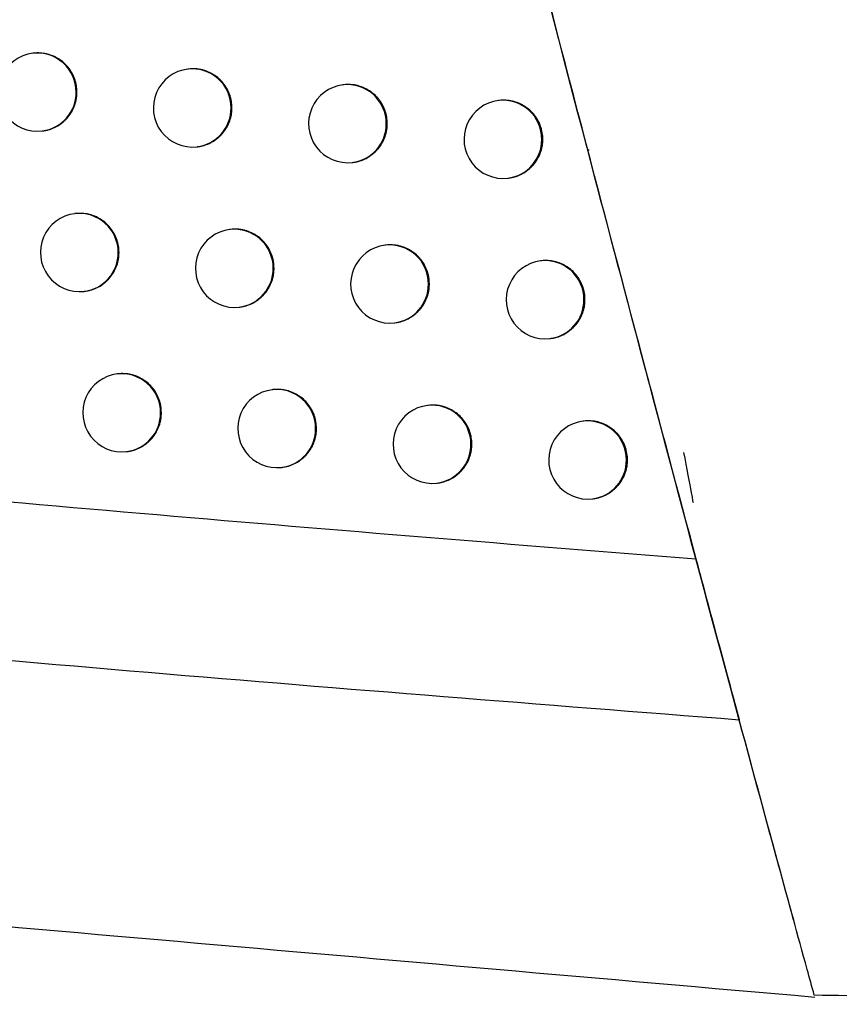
# Model space of a CAD drawing. Header units: millimetres. Extents: x -0.66 to 0.91, y -0.4 to 0.64.
# Tile 154 of 241: x 0.3037 to 0.3142, y -0.0286 to -0.0161. Entities that reach past the tile are written whole.
import ezdxf

# ---------------------------------------------------------------- set-up
doc = ezdxf.new("R2010")
doc.units = ezdxf.units.MM
doc.layers.add('FORMAT', color=7, linetype='Continuous')

msp = doc.modelspace()

# ---------------------------------------------------------------- linework, layer by layer
at = {"layer": 'FORMAT', "color": 7, "linetype": 'Continuous', "lineweight": 25}
for p, q in [((0.303854, -0.016484), (0.303847, -0.016485)), ((0.305836, -0.016686), (0.305828, -0.016687)), ((0.307821, -0.016887), (0.307813, -0.016888)), ((0.309809, -0.017088), (0.309801, -0.017089)), ((0.303966, -0.017478), (0.303973, -0.017477)), ((0.305947, -0.01768), (0.305955, -0.017679)), ((0.310939, -0.017721), (0.310961, -0.017721)), ((0.307932, -0.017881), (0.30794, -0.01788)), ((0.30992, -0.018082), (0.309928, -0.018081)), ((0.304392, -0.018535), (0.304384, -0.018535)), ((0.306374, -0.018736), (0.306366, -0.018737)), ((0.308359, -0.018938), (0.308352, -0.018938)), ((0.310348, -0.019138), (0.310341, -0.019139)), ((0.304503, -0.019528), (0.304511, -0.019528)), ((0.306485, -0.01973), (0.306493, -0.019729)), ((0.308471, -0.019931), (0.308478, -0.01993)), ((0.31046, -0.020132), (0.310467, -0.020131)), ((0.304934, -0.020584), (0.304926, -0.020585)), ((0.306916, -0.020786), (0.306909, -0.020787)), ((0.308902, -0.020987), (0.308895, -0.020988)), ((0.310891, -0.021188), (0.310884, -0.021189)), ((0.305045, -0.021578), (0.305053, -0.021577)), ((0.307028, -0.021779), (0.307035, -0.021779)), ((0.309014, -0.021981), (0.309021, -0.02198)), ((0.311003, -0.022181), (0.311011, -0.022181))]:
    msp.add_line(p, q, dxfattribs=at)
for centre, radius, start, end in [((0.303906, -0.016981), 0.0005, 96.834402, 276.834402), ((0.303903, -0.016979), 0.0004977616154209, 359.783656, 96.494217), ((0.305888, -0.017183), 0.0005, 96.834402, 276.834402), ((0.305885, -0.017181), 0.000497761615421, 359.783656, 96.494217), ((0.303905, -0.016985), 0.0004962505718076, 277.081511, 0.459763), ((0.307873, -0.017384), 0.0005, 96.834402, 276.834402), ((0.307869, -0.017383), 0.0004977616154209, 359.783656, 96.494217), ((0.309861, -0.017585), 0.0005, 96.834402, 276.834402), ((0.309858, -0.017583), 0.0004977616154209, 359.783656, 96.494217), ((0.305886, -0.017187), 0.0004962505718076, 277.081511, 0.459763), ((0.307871, -0.017388), 0.0004962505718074, 277.081511, 0.459763), ((0.309859, -0.017589), 0.0004962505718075, 277.081511, 0.459763), ((0.304444, -0.019032), 0.0005, 96.834402, 276.834402), ((0.304441, -0.01903), 0.0004977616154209, 359.783656, 96.494217), ((0.306426, -0.019234), 0.0005, 96.834402, 276.834402), ((0.306423, -0.019232), 0.0004977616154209, 359.783656, 96.494217), ((0.308411, -0.019435), 0.0005, 96.834402, 276.834402), ((0.308408, -0.019433), 0.0004977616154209, 359.783656, 96.494217), ((0.304442, -0.019036), 0.0004962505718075, 277.081511, 0.459763), ((0.310397, -0.019634), 0.0004977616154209, 359.783656, 96.494217), ((0.306424, -0.019238), 0.0004962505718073, 277.081511, 0.459763), ((0.3104, -0.019636), 0.0005, 96.834402, 276.834402), ((0.30841, -0.019439), 0.0004962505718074, 277.081511, 0.459763), ((0.310398, -0.01964), 0.0004962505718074, 277.081511, 0.459763), ((0.304986, -0.021081), 0.0005, 96.834402, 276.834402), ((0.304983, -0.02108), 0.0004977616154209, 359.783656, 96.494217), ((0.306968, -0.021283), 0.0005, 96.834402, 276.834402), ((0.306965, -0.021281), 0.0004977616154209, 359.783656, 96.494217), ((0.308954, -0.021484), 0.0005, 96.834402, 276.834402), ((0.308951, -0.021482), 0.0004977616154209, 359.783656, 96.494217), ((0.304984, -0.021085), 0.0004962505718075, 277.081511, 0.459763), ((0.310944, -0.021685), 0.0005, 96.834402, 276.834402), ((0.31094, -0.021683), 0.0004977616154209, 359.783656, 96.494217), ((0.306967, -0.021287), 0.0004962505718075, 277.081511, 0.459763), ((0.308953, -0.021488), 0.0004962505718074, 277.081511, 0.459763), ((0.310942, -0.021689), 0.0004962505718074, 277.081511, 0.459763)]:
    msp.add_arc(centre, radius, start, end, dxfattribs=at)
for points, knots in [([(0.3090210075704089, -0.0102965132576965), (0.3096529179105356, -0.0127626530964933), (0.3107350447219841, -0.0169858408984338), (0.3118585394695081, -0.0211982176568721), (0.3123259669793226, -0.02295076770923)], [0, 0, 0, 0, 0.5839522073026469, 1, 1, 1, 1]), ([(0.3138392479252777, -0.0285292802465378), (0.3138090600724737, -0.0284192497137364), (0.3136581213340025, -0.0278690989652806), (0.3132965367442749, -0.0265459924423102), (0.3117902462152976, -0.0210000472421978), (0.3104618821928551, -0.0158790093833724), (0.3093346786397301, -0.0115334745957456)], [0, 0, 0, 0, 0.0194670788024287, 0.0973350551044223, 0.2340298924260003, 1, 1, 1, 1]), ([(0.3044112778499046, -0.0169800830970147), (0.3044099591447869, -0.0169523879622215), (0.3044079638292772, -0.0169104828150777), (0.3043959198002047, -0.0168555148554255), (0.3043836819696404, -0.0168149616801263), (0.3043628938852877, -0.0167627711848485), (0.304335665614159, -0.0167133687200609), (0.3043025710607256, -0.0166680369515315), (0.3042658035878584, -0.0166256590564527), (0.3042238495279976, -0.0165880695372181), (0.3041777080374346, -0.0165562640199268), (0.304129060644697, -0.0165284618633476), (0.3040770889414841, -0.0165069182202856), (0.3040230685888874, -0.0164922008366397), (0.3039817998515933, -0.0164847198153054), (0.3039401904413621, -0.0164804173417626), (0.3038981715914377, -0.0164808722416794), (0.3038690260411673, -0.0164804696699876), (0.3038547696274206, -0.0164840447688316), (0.3038543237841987, -0.0164841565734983)], [0, 0, 0, 0, 0.0982942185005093, 0.1487276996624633, 0.1995321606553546, 0.2487291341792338, 0.3482555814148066, 0.3990587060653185, 0.4482702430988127, 0.5478251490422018, 0.5986417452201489, 0.6478910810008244, 0.7475223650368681, 0.7983779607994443, 0.8476649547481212, 0.8972964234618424, 0.9474613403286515, 0.9983569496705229, 1, 1, 1, 1]), ([(0.306393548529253, -0.0171817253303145), (0.3063922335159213, -0.0171540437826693), (0.3063902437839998, -0.0171121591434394), (0.3063781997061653, -0.0170572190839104), (0.3063659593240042, -0.0170166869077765), (0.3063451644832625, -0.0169645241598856), (0.3063179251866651, -0.0169151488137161), (0.3062848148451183, -0.0168698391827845), (0.3062480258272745, -0.0168274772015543), (0.3062060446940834, -0.0167898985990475), (0.3061598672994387, -0.0167580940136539), (0.306111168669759, -0.016730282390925), (0.3060591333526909, -0.0167087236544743), (0.3060050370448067, -0.0166939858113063), (0.3059636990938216, -0.0166864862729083), (0.305922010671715, -0.0166821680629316), (0.3058799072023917, -0.0166825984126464), (0.3058506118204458, -0.0166822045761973), (0.3058362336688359, -0.0166858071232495), (0.3058356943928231, -0.0166859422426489)], [0, 0, 0, 0, 0.0982192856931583, 0.1486144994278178, 0.1993804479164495, 0.248539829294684, 0.3479899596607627, 0.3987536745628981, 0.4479373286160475, 0.5474348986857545, 0.598221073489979, 0.6474676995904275, 0.7470924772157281, 0.7979435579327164, 0.8472539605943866, 0.8969088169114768, 0.9470970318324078, 0.9980157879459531, 1, 1, 1, 1]), ([(0.3039732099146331, -0.017476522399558), (0.3039829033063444, -0.0174753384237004), (0.3040065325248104, -0.01747245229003), (0.3040436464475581, -0.0174637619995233), (0.3040969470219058, -0.0174470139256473), (0.3041480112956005, -0.017423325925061), (0.3041955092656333, -0.0173935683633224), (0.304229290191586, -0.0173681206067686), (0.3042606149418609, -0.0173400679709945), (0.3042893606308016, -0.0173096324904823), (0.3043157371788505, -0.0172765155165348), (0.3043391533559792, -0.0172413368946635), (0.3043662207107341, -0.0171921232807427), (0.3043870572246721, -0.0171396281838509), (0.3044018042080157, -0.0170816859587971), (0.3044097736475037, -0.0170328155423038), (0.3044107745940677, -0.0169977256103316), (0.3044112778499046, -0.0169800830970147)], [0, 0, 0, 0, 0.0405593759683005, 0.0988700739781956, 0.1580303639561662, 0.2725252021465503, 0.3312712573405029, 0.3904496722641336, 0.4477421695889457, 0.5054357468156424, 0.5637507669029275, 0.6229172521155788, 0.6801708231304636, 0.7959982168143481, 0.855125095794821, 0.9271598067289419, 1, 1, 1, 1]), ([(0.3083793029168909, -0.017382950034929), (0.3083779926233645, -0.0173552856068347), (0.3083760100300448, -0.0173134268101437), (0.3083639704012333, -0.0172585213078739), (0.3083517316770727, -0.0172180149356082), (0.3083309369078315, -0.0171658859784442), (0.3083036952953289, -0.0171165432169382), (0.3082705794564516, -0.0170712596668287), (0.3082337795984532, -0.0170289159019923), (0.3081917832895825, -0.0169913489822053), (0.3081455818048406, -0.016959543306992), (0.30809684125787, -0.0169317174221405), (0.3080447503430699, -0.0169101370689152), (0.3079905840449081, -0.0168953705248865), (0.3079491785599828, -0.0168878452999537), (0.3079074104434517, -0.0168835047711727), (0.307865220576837, -0.0168839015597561), (0.3078357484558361, -0.0168835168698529), (0.3078212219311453, -0.0168871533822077), (0.3078205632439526, -0.016887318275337)], [0, 0, 0, 0, 0.0981250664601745, 0.148472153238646, 0.1991896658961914, 0.2483017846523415, 0.3476559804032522, 0.3983701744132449, 0.4475183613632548, 0.5469430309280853, 0.5976905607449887, 0.6469330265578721, 0.7465480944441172, 0.7973927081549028, 0.8467320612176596, 0.8964158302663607, 0.9466328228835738, 0.9975801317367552, 0.9999999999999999, 0.9999999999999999, 0.9999999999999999, 0.9999999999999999]), ([(0.3103685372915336, -0.0175837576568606), (0.3103681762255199, -0.017569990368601), (0.3103670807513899, -0.0175282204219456), (0.3103572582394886, -0.0174726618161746), (0.310340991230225, -0.0174189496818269), (0.3103202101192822, -0.0173668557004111), (0.3102929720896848, -0.0173175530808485), (0.3102598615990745, -0.017272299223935), (0.3102230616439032, -0.0172299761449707), (0.3101810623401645, -0.017192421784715), (0.3101348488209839, -0.0171606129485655), (0.3100860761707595, -0.0171327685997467), (0.3100339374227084, -0.0171111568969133), (0.3099797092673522, -0.0170963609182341), (0.309938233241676, -0.017088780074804), (0.3098964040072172, -0.0170844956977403), (0.3098540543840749, -0.0170845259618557), (0.3098245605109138, -0.0170849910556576), (0.3098097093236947, -0.0170880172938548), (0.3098088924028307, -0.0170881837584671)], [0, 0, 0, 0, 0.0488778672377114, 0.1482954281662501, 0.1989540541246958, 0.2480087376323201, 0.3472463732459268, 0.3979004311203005, 0.4470048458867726, 0.5463395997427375, 0.5970395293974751, 0.6462755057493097, 0.7458758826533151, 0.7967111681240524, 0.8460842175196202, 0.8958016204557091, 0.9460520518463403, 0.9970324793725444, 1, 1, 1, 1]), ([(0.3059546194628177, -0.017678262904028), (0.3059642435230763, -0.0176770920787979), (0.3059878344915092, -0.0176742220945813), (0.3060249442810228, -0.0176655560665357), (0.3060783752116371, -0.0176488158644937), (0.3061295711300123, -0.0176251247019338), (0.3061771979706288, -0.017595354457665), (0.306211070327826, -0.0175698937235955), (0.3062424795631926, -0.0175418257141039), (0.3062713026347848, -0.0175113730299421), (0.3062977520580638, -0.0174782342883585), (0.3063212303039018, -0.0174430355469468), (0.3063483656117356, -0.0173938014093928), (0.3063692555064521, -0.0173412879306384), (0.3063840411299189, -0.0172833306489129), (0.3063920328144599, -0.0172344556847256), (0.3063930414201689, -0.0171993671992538), (0.306393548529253, -0.0171817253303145)], [0, 0, 0, 0, 0.0402049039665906, 0.0985522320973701, 0.1577494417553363, 0.2723323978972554, 0.3311242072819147, 0.3903489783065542, 0.4476733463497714, 0.5053992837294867, 0.5637475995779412, 0.6229488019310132, 0.6802064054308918, 0.7960431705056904, 0.8551762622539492, 0.927185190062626, 1, 1, 1, 1]), ([(0.3079395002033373, -0.0178795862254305), (0.3079490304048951, -0.0178784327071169), (0.3079725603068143, -0.0178755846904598), (0.3080096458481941, -0.0178669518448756), (0.3080632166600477, -0.017850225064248), (0.3081145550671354, -0.0178265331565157), (0.3081623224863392, -0.0177967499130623), (0.3081962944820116, -0.0177712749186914), (0.3082277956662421, -0.0177431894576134), (0.3082567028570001, -0.017712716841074), (0.3082832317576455, -0.0176795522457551), (0.3083067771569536, -0.0176443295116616), (0.3083339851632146, -0.0175950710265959), (0.3083549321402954, -0.0175425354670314), (0.3083697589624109, -0.0174845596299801), (0.308377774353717, -0.0174356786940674), (0.3083787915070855, -0.0174005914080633), (0.3083793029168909, -0.0173829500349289)], [0, 0, 0, 0, 0.0397511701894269, 0.0981449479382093, 0.1573889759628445, 0.2720835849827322, 0.3309333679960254, 0.3902168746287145, 0.4475816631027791, 0.5053486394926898, 0.5637391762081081, 0.6229843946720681, 0.6802473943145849, 0.79609660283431, 0.8552378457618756, 0.92721571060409, 1, 1, 1, 1]), ([(0.309927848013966, -0.0180804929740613), (0.3099372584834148, -0.018079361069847), (0.3099607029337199, -0.0180765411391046), (0.3099977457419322, -0.01806794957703), (0.3100649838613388, -0.0180470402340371), (0.3101287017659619, -0.0180143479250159), (0.3101849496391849, -0.0179722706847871), (0.3102165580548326, -0.0179441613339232), (0.3102455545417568, -0.0179136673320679), (0.3102721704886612, -0.0178804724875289), (0.3102957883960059, -0.0178452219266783), (0.3103230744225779, -0.0177959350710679), (0.3103440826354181, -0.0177433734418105), (0.3103589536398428, -0.01768537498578), (0.3103669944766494, -0.0176364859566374), (0.3103680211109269, -0.0176013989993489), (0.3103685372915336, -0.0175837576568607)], [0, 0, 0, 0, 0.0392054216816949, 0.0976730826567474, 0.1569916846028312, 0.3304867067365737, 0.389859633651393, 0.4472914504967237, 0.5051263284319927, 0.5635863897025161, 0.6229035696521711, 0.6801914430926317, 0.7960928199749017, 0.8552628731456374, 0.9272277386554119, 1, 1, 1, 1]), ([(0.3049488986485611, -0.0190306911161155), (0.30494758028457, -0.0190029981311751), (0.304945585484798, -0.0189610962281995), (0.3049335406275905, -0.018906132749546), (0.304921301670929, -0.0188655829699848), (0.3049005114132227, -0.0188133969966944), (0.3048732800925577, -0.0187639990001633), (0.3048401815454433, -0.0187186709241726), (0.3048034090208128, -0.0186762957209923), (0.3047614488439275, -0.0186387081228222), (0.3047152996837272, -0.018606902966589), (0.3046666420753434, -0.0185790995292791), (0.3046146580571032, -0.0185575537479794), (0.3045606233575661, -0.0185428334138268), (0.3045193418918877, -0.018535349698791), (0.3044777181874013, -0.0185310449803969), (0.3044356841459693, -0.0185314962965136), (0.304406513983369, -0.0185310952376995), (0.3043922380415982, -0.0185346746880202), (0.3043917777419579, -0.0185347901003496)], [0, 0, 0, 0, 0.0982823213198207, 0.1487097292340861, 0.1995080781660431, 0.2486990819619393, 0.3482134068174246, 0.3990102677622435, 0.4482174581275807, 0.5477634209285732, 0.5985752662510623, 0.6478243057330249, 0.747454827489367, 0.798309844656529, 0.8476006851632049, 0.897235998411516, 0.9474047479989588, 0.998304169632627, 1, 1, 1, 1]), ([(0.3069317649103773, -0.0192322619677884), (0.3069304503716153, -0.0192045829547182), (0.3069284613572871, -0.0191627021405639), (0.3069164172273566, -0.0191077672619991), (0.306904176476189, -0.0190672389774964), (0.3068833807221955, -0.0190150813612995), (0.3068561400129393, -0.0189657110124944), (0.3068230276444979, -0.0189204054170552), (0.3067862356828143, -0.0188780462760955), (0.306744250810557, -0.018840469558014), (0.3066980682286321, -0.0188086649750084), (0.3066493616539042, -0.0187808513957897), (0.3065973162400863, -0.0187592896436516), (0.3065432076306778, -0.0187445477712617), (0.3065018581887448, -0.0187370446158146), (0.3064601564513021, -0.0187327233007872), (0.3064180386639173, -0.0187331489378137), (0.3063887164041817, -0.018732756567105), (0.3063743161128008, -0.0187363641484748), (0.3063737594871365, -0.0187365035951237)], [0, 0, 0, 0, 0.0982052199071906, 0.1485932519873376, 0.1993519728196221, 0.2485042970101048, 0.3479400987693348, 0.3986964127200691, 0.4478748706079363, 0.5473617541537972, 0.5981422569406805, 0.6473884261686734, 0.7470120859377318, 0.7978623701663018, 0.8471772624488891, 0.896836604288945, 0.9470292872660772, 0.9979524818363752, 1, 1, 1, 1]), ([(0.3089180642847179, -0.0194334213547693), (0.3089167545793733, -0.0194057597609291), (0.3089147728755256, -0.019363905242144), (0.3089027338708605, -0.019309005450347), (0.3088904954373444, -0.0192685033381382), (0.3088697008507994, -0.0192163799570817), (0.3088424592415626, -0.0191670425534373), (0.3088093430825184, -0.0191217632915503), (0.3087725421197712, -0.0190794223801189), (0.3087305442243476, -0.0190418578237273), (0.3086843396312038, -0.0190100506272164), (0.3086355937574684, -0.0189822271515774), (0.3085834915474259, -0.0189606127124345), (0.3085293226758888, -0.0189459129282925), (0.3084740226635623, -0.0189355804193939), (0.3084178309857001, -0.0189336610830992), (0.3083745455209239, -0.0189345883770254), (0.3083598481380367, -0.0189375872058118), (0.308359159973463, -0.0189377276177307)], [0, 0, 0, 0, 0.0981169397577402, 0.1484598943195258, 0.1991732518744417, 0.2482812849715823, 0.3476271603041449, 0.39833701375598, 0.4474831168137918, 0.5469033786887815, 0.5976484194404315, 0.6468940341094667, 0.7465152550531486, 0.797362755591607, 0.846710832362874, 0.9465408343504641, 0.9974969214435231, 0.9999999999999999, 0.9999999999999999, 0.9999999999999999, 0.9999999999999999]), ([(0.3045106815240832, -0.0195271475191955), (0.3045203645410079, -0.0195259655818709), (0.3045439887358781, -0.0195230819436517), (0.3045811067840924, -0.019514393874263), (0.304647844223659, -0.0194934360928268), (0.3047110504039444, -0.0194607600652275), (0.3047668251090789, -0.0194187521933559), (0.3047981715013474, -0.0193906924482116), (0.3048269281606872, -0.0193602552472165), (0.304853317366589, -0.0193271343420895), (0.3048767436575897, -0.0192919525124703), (0.3049038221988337, -0.01924273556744), (0.3049246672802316, -0.0191902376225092), (0.3049394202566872, -0.0191322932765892), (0.3049473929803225, -0.0190834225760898), (0.3049483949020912, -0.0190483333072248), (0.3049488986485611, -0.0190306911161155)], [0, 0, 0, 0, 0.0405171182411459, 0.0988518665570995, 0.1580365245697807, 0.3310451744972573, 0.3902492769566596, 0.4475643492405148, 0.5052807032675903, 0.5636188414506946, 0.6228089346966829, 0.6800805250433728, 0.7959445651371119, 0.85509037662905, 0.9271423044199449, 1, 1, 1, 1]), ([(0.3109077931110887, -0.019634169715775), (0.3109074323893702, -0.0196204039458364), (0.3109063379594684, -0.0195786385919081), (0.3108965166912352, -0.0195230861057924), (0.3108802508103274, -0.0194693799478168), (0.310859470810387, -0.0194172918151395), (0.3108322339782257, -0.0193679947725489), (0.3107991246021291, -0.0193227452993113), (0.3107623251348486, -0.0192804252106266), (0.3107203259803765, -0.0192428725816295), (0.3106741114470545, -0.0192110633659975), (0.3106253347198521, -0.0191832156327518), (0.3105731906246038, -0.0191616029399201), (0.310518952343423, -0.0191467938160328), (0.3104774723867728, -0.019139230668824), (0.3104356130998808, -0.0191348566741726), (0.3103933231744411, -0.0191352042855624), (0.3103636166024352, -0.0191348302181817), (0.310348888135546, -0.0191385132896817), (0.3103480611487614, -0.0191387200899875)], [0, 0, 0, 0, 0.0488701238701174, 0.1482719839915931, 0.1989226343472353, 0.2479695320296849, 0.3471913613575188, 0.3978372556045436, 0.4469359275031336, 0.5462588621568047, 0.5969525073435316, 0.646188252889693, 0.7457879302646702, 0.7966225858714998, 0.846001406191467, 0.8957245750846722, 0.9459807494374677, 0.9969668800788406, 1, 1, 1, 1]), ([(0.3064926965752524, -0.0197288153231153), (0.3065023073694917, -0.0197276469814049), (0.3065258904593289, -0.0197247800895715), (0.3065629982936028, -0.0197161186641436), (0.3066164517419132, -0.0196993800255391), (0.3066676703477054, -0.0196756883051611), (0.3067153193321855, -0.0196459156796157), (0.3067492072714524, -0.019620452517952), (0.3067806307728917, -0.0195923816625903), (0.306809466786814, -0.01956192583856), (0.3068359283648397, -0.0195287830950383), (0.3068594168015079, -0.0194935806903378), (0.306886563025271, -0.0194443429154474), (0.3069074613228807, -0.019391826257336), (0.3069222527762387, -0.0193338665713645), (0.3069302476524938, -0.0192849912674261), (0.3069312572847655, -0.019249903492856), (0.3069317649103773, -0.0192322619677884)], [0, 0, 0, 0, 0.0401390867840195, 0.0984938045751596, 0.1576984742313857, 0.2722984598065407, 0.3310991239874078, 0.3903328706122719, 0.4476631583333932, 0.5053951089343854, 0.5637496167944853, 0.6229572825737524, 0.6802154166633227, 0.7960534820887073, 0.8551875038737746, 0.9271907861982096, 1, 1, 1, 1]), ([(0.3084781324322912, -0.01993007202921), (0.3084876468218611, -0.0199289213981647), (0.3085111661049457, -0.0199260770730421), (0.3085482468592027, -0.019917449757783), (0.3086018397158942, -0.0199007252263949), (0.3086532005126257, -0.0198770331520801), (0.308700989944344, -0.0198472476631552), (0.3087349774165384, -0.0198217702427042), (0.3087664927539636, -0.0197936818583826), (0.3087954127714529, -0.0197632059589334), (0.308821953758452, -0.0197300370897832), (0.3088455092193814, -0.0196948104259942), (0.3088727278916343, -0.0196455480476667), (0.3088936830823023, -0.0195930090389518), (0.3089085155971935, -0.0195350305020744), (0.3089165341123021, -0.0194861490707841), (0.3089175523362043, -0.0194510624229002), (0.3089180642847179, -0.0194334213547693)], [0, 0, 0, 0, 0.0396761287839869, 0.0980781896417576, 0.1573305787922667, 0.2720443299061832, 0.3309040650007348, 0.3901976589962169, 0.4475691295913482, 0.5053428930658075, 0.5637404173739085, 0.6229929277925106, 0.6802565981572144, 0.7961074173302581, 0.8552497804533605, 0.9272216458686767, 1, 1, 1, 1]), ([(0.3104669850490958, -0.0201309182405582), (0.3104763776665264, -0.0201297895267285), (0.3104998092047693, -0.0201269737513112), (0.3105368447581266, -0.0201183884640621), (0.3106041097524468, -0.0200974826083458), (0.3106678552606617, -0.0200647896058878), (0.3107241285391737, -0.0200227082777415), (0.3107557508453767, -0.0199945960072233), (0.3107847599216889, -0.0199640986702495), (0.3108113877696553, -0.0199308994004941), (0.3108350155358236, -0.0198956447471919), (0.3108623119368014, -0.0198463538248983), (0.3108833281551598, -0.0197937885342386), (0.3108982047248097, -0.0197357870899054), (0.3109062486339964, -0.0196868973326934), (0.3109072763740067, -0.0196518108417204), (0.3109077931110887, -0.019634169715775)], [0, 0, 0, 0, 0.0391231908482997, 0.0975996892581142, 0.1569272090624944, 0.3304534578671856, 0.3898372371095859, 0.4472763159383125, 0.5051185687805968, 0.563586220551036, 0.6229113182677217, 0.6802000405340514, 0.7961034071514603, 0.8552747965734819, 0.9272336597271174, 0.9999999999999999, 0.9999999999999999, 0.9999999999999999, 0.9999999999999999]), ([(0.2850351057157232, -0.0201361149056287), (0.2895341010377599, -0.0207048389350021), (0.2985331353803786, -0.0218424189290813), (0.3077280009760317, -0.0225812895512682), (0.3123259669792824, -0.0229507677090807)], [0, 0, 0, 0, 0.4999420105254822, 0.9999999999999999, 0.9999999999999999, 0.9999999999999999, 0.9999999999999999]), ([(0.3054908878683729, -0.0210801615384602), (0.3054895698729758, -0.0210524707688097), (0.3054875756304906, -0.0210105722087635), (0.3054755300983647, -0.0209556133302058), (0.3054632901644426, -0.0209150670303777), (0.3054424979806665, -0.0208628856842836), (0.3054152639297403, -0.0208134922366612), (0.3053821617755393, -0.0207681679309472), (0.3053453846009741, -0.0207257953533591), (0.3053034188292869, -0.0206882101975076), (0.3052572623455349, -0.0206564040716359), (0.3052085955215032, -0.0206286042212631), (0.3051565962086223, -0.0206070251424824), (0.3051025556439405, -0.0205923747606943), (0.3050474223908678, -0.0205820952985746), (0.3049914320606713, -0.0205802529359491), (0.3049485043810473, -0.0205811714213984), (0.3049340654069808, -0.0205841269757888), (0.3049335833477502, -0.0205842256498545)], [0, 0, 0, 0, 0.0982779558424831, 0.1487031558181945, 0.1994992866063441, 0.2486880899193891, 0.3481979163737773, 0.3989924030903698, 0.4481990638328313, 0.547743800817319, 0.5985548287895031, 0.6478075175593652, 0.7474452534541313, 0.7983037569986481, 0.8476025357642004, 0.9473342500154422, 0.9982417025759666, 1, 1, 1, 1]), ([(0.3074743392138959, -0.0212816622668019), (0.3074730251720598, -0.0212539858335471), (0.307471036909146, -0.0212121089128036), (0.3074589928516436, -0.0211571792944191), (0.3074467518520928, -0.0211166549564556), (0.3074259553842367, -0.0210645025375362), (0.3073987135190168, -0.0210151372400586), (0.3073655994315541, -0.0209698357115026), (0.3073288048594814, -0.020927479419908), (0.3072868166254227, -0.0208899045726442), (0.3072406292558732, -0.0208580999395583), (0.3071919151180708, -0.0208302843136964), (0.3071398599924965, -0.0208087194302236), (0.3070857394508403, -0.0207939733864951), (0.3070443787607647, -0.0207864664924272), (0.3070026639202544, -0.0207821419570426), (0.3069605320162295, -0.020782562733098), (0.3069311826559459, -0.0207821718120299), (0.3069167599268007, -0.0207857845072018), (0.3069161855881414, -0.0207859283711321)], [0, 0, 0, 0, 0.098190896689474, 0.1485716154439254, 0.1993229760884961, 0.2484681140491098, 0.3478893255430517, 0.3986381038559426, 0.4478112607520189, 0.5472872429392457, 0.5980619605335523, 0.6473076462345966, 0.7469301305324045, 0.7977795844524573, 0.8470990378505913, 0.8967629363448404, 0.9469601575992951, 0.9978878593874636, 1, 1, 1, 1]), ([(0.3094611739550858, -0.0214827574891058), (0.3094598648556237, -0.0214550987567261), (0.3094578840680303, -0.0214132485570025), (0.309445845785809, -0.0213583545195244), (0.3094336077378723, -0.0213178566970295), (0.3094128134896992, -0.0212657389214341), (0.3093855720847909, -0.0212164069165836), (0.3093524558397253, -0.0211711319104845), (0.3093156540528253, -0.0211287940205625), (0.309273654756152, -0.0210912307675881), (0.3092274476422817, -0.0210594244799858), (0.3091786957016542, -0.0210315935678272), (0.3091265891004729, -0.021010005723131), (0.3090724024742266, -0.0209952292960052), (0.30903097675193, -0.0209876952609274), (0.3089891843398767, -0.0209833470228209), (0.3089469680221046, -0.0209837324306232), (0.308917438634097, -0.0209833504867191), (0.308902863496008, -0.0209869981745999), (0.3089021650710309, -0.020987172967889)], [0, 0, 0, 0, 0.0980935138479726, 0.1484244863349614, 0.1991257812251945, 0.2482220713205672, 0.3475441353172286, 0.3982417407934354, 0.4473781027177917, 0.5467784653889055, 0.5975131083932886, 0.6467542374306, 0.7463661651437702, 0.7972086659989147, 0.8465578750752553, 0.896251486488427, 0.9464782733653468, 0.9974352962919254, 0.9999999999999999, 0.9999999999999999, 0.9999999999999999, 0.9999999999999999]), ([(0.3050525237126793, -0.0215766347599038), (0.305062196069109, -0.0215754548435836), (0.3050858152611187, -0.0215725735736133), (0.3051229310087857, -0.0215638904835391), (0.3051762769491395, -0.0215471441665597), (0.3052273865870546, -0.0215234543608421), (0.3052749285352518, -0.0214936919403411), (0.3053087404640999, -0.0214682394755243), (0.3053400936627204, -0.021440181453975), (0.3053688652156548, -0.0214097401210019), (0.3053952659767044, -0.0213766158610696), (0.3054187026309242, -0.0213414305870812), (0.3054457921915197, -0.0212922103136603), (0.3054666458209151, -0.0212397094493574), (0.3054814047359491, -0.0211817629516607), (0.30548938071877, -0.0211328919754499), (0.3054903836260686, -0.0210978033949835), (0.3054908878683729, -0.0210801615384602)], [0, 0, 0, 0, 0.0404480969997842, 0.0987713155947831, 0.1579442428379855, 0.2724680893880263, 0.331229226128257, 0.3904229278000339, 0.4477255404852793, 0.5054293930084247, 0.5637549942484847, 0.6229325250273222, 0.6801869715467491, 0.7960165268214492, 0.8551449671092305, 0.9271697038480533, 1, 1, 1, 1]), ([(0.3114513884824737, -0.0216834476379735), (0.3114510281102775, -0.0216696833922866), (0.3114499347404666, -0.021627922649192), (0.3114401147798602, -0.0215723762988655), (0.3114238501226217, -0.0215186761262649), (0.3114030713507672, -0.0214665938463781), (0.3113758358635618, -0.0214173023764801), (0.3113427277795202, -0.0213720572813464), (0.3113059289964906, -0.0213297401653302), (0.3112639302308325, -0.0212921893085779), (0.3112177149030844, -0.0212603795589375), (0.3111689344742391, -0.0212325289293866), (0.3111167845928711, -0.0212109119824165), (0.3110625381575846, -0.0211960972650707), (0.3110210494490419, -0.0211885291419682), (0.3109791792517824, -0.0211841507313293), (0.3109368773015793, -0.0211844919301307), (0.3109071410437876, -0.0211841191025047), (0.3108923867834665, -0.0211878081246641), (0.3108915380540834, -0.0211880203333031)], [0, 0, 0, 0, 0.0488617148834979, 0.1482465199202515, 0.1988885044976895, 0.2479269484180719, 0.3471316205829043, 0.3977686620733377, 0.4468609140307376, 0.54617065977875, 0.5968573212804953, 0.6460921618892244, 0.7456897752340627, 0.7965231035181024, 0.8459070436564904, 0.8956353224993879, 0.9458965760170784, 0.9968877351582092, 1, 1, 1, 1]), ([(0.3070351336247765, -0.0217782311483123), (0.3070447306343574, -0.0217770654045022), (0.3070683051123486, -0.0217742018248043), (0.3071054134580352, -0.0217655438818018), (0.3071723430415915, -0.0217445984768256), (0.3072357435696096, -0.0217119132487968), (0.307291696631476, -0.0216698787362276), (0.3073231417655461, -0.021641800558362), (0.3073519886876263, -0.0216113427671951), (0.3073784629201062, -0.0215781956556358), (0.3074019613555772, -0.0215429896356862), (0.3074291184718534, -0.021493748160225), (0.3074500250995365, -0.0214412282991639), (0.3074648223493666, -0.0213832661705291), (0.3074728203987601, -0.0213343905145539), (0.307473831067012, -0.0212993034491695), (0.3074743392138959, -0.0212816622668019)], [0, 0, 0, 0, 0.0400841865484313, 0.0984643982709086, 0.1576948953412, 0.3308677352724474, 0.3901288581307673, 0.4474828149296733, 0.5052386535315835, 0.5636174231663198, 0.6228498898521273, 0.6801261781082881, 0.7960012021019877, 0.8551543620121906, 0.9271740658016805, 1, 1, 1, 1]), ([(0.3090211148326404, -0.0219794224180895), (0.3090306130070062, -0.0219782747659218), (0.3090541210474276, -0.0219754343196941), (0.3090911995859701, -0.0219668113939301), (0.3091583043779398, -0.021945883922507), (0.3092218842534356, -0.0219131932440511), (0.3092780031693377, -0.021871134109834), (0.309309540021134, -0.021843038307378), (0.3093384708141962, -0.0218125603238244), (0.3093650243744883, -0.0217793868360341), (0.3093885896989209, -0.0217441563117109), (0.3094158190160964, -0.0216948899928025), (0.3094367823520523, -0.0216423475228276), (0.309451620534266, -0.0215843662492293), (0.309459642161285, -0.0215354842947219), (0.3094606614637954, -0.0215003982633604), (0.3094611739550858, -0.0214827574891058)], [0, 0, 0, 0, 0.0396123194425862, 0.0980407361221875, 0.1573198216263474, 0.3306681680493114, 0.3899902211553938, 0.4473861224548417, 0.5051845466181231, 0.5636071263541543, 0.6228852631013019, 0.6801672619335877, 0.796055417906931, 0.8552171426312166, 0.9272051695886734, 1, 1, 1, 1]), ([(0.3122943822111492, -0.0222318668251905), (0.3122943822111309, -0.0222318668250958), (0.3122943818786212, -0.0222318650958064), (0.3122797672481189, -0.0221545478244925), (0.3122107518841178, -0.0217877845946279), (0.3121730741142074, -0.0215875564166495)], [0, 0, 0, 0, 2.48866492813e-05, 0.4540805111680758, 1, 1, 1, 1]), ([(0.3110104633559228, -0.0221802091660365), (0.3110198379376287, -0.0221790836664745), (0.3110432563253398, -0.0221762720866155), (0.3110802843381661, -0.0221676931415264), (0.3111475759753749, -0.0221467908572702), (0.3112113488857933, -0.0221140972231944), (0.3112676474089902, -0.0220720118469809), (0.3112992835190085, -0.0220438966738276), (0.3113283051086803, -0.0220133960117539), (0.3113549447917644, -0.0219801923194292), (0.3113785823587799, -0.0219449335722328), (0.3114058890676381, -0.0218956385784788), (0.311426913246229, -0.0218430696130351), (0.3114417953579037, -0.0217850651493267), (0.3114498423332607, -0.0217361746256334), (0.311450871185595, -0.0217010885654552), (0.3114513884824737, -0.0216834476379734)], [0, 0, 0, 0, 0.0390403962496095, 0.0975257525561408, 0.1568622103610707, 0.3304198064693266, 0.3898144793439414, 0.4472608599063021, 0.5051105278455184, 0.5635858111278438, 0.6229188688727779, 0.6802084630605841, 0.7961138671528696, 0.855286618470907, 0.9272395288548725, 0.9999999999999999, 0.9999999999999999, 0.9999999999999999, 0.9999999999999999]), ([(0.2829775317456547, -0.0219187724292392), (0.2879008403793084, -0.0225532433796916), (0.2977494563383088, -0.0238224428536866), (0.3078355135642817, -0.024611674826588), (0.3128795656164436, -0.0250063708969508)], [0, 0, 0, 0, 0.4998985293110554, 1, 1, 1, 1]), ([(0.3123259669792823, -0.0229507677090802), (0.3123771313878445, -0.0231414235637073), (0.3124795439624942, -0.0235230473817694), (0.3126221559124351, -0.024052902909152), (0.3127621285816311, -0.0245719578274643), (0.3128404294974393, -0.0248616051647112), (0.3128795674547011, -0.0250063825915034)], [0, 0, 0, 0, 0.2497654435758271, 0.499939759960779, 0.7500497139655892, 1, 1, 1, 1]), ([(0.3135915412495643, -0.0276242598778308), (0.3135653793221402, -0.0275287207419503), (0.3133265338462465, -0.0266564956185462), (0.3130901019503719, -0.0257836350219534), (0.312879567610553, -0.0250063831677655)], [0, 0, 0, 0, 0.1095349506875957, 1, 1, 1, 1]), ([(0.3138469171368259, -0.028557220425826), (0.3084109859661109, -0.0280816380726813), (0.299759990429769, -0.0273247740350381), (0.2880268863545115, -0.026298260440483), (0.2817388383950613, -0.0257481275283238), (0.2785924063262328, -0.0254728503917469)], [0, 0, 0, 0, 0.4579173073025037, 0.7287510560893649, 1, 1, 1, 1]), ([(0.3204963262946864, -0.0286454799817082), (0.3193864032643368, -0.0286261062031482), (0.3171661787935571, -0.0285873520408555), (0.3149483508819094, -0.028548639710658), (0.3138392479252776, -0.0285292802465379)], [0, 0, 0, 0, 0.4999147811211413, 1, 1, 1, 1])]:
    msp.add_open_spline(points, degree=3, knots=knots, dxfattribs=at)

doc.saveas('drawing.dxf')
